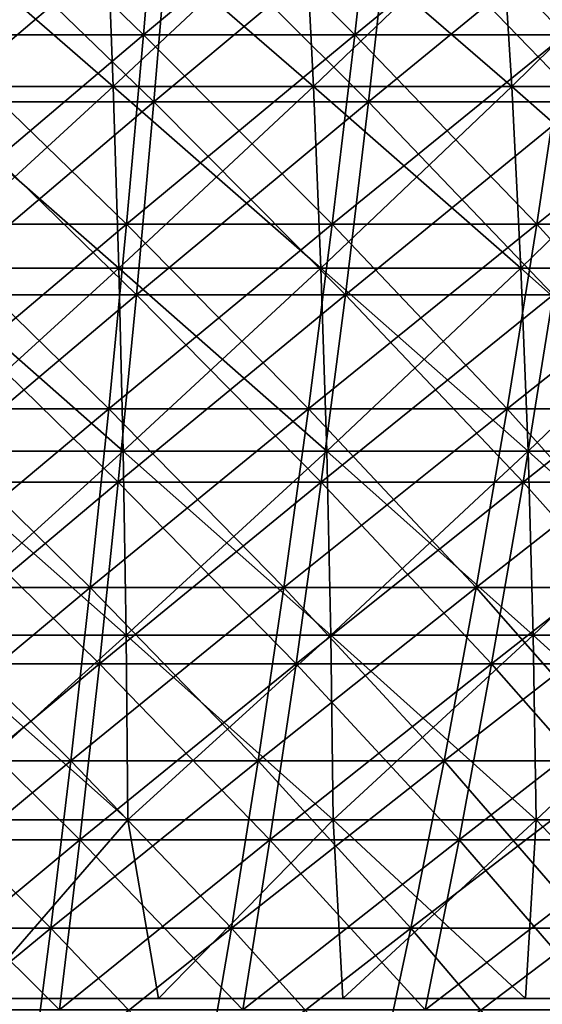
# Model space of a CAD drawing. Header units: millimetres. Extents: x -125 to 125, y 3898 to 4025.
# Tile 195 of 256: x 9 to 19, y 3934 to 3952. Entities that reach past the tile are written whole.
import ezdxf

# ---------------------------------------------------------------- set-up
doc = ezdxf.new("R2010")
doc.units = ezdxf.units.MM
doc.header["$LTSCALE"] = 2.2935
for name, color, linetype in [('2', 7, 'CONTINUOUS'), ('3', 7, 'CONTINUOUS'), ('4', 7, 'CONTINUOUS'), ('5', 7, 'CONTINUOUS'), ('6', 7, 'CONTINUOUS'), ('7', 7, 'CONTINUOUS')]:
    doc.layers.add(name, color=color, linetype=linetype)

msp = doc.modelspace()

# ---------------------------------------------------------------- linework, layer by layer
at = {"layer": '2', "color": 36, "linetype": 'Continuous', "true_color": 0x833d1e}
for points in [[(7.888, 3950.715, 100.223), (11.816, 3950.715, 99.836), (8.089, 3954.316, 102.778), (7.888, 3950.715, 100.223)], [(8.089, 3954.316, 102.778), (11.816, 3950.715, 99.836), (12.118, 3954.316, 102.381), (8.089, 3954.316, 102.778)], [(11.816, 3950.715, 99.836), (15.727, 3950.715, 99.295), (12.118, 3954.316, 102.381), (11.816, 3950.715, 99.836)], [(12.118, 3954.316, 102.381), (15.727, 3950.715, 99.295), (16.128, 3954.316, 101.826), (12.118, 3954.316, 102.381)], [(15.727, 3950.715, 99.295), (19.613, 3950.715, 98.601), (16.128, 3954.316, 101.826), (15.727, 3950.715, 99.295)], [(16.128, 3954.316, 101.826), (19.613, 3950.715, 98.601), (20.113, 3954.316, 101.115), (16.128, 3954.316, 101.826)], [(7.677, 3947.208, 97.542), (11.5, 3947.208, 97.166), (7.888, 3950.715, 100.223), (7.677, 3947.208, 97.542)], [(7.888, 3950.715, 100.223), (11.5, 3947.208, 97.166), (11.816, 3950.715, 99.836), (7.888, 3950.715, 100.223)], [(11.5, 3947.208, 97.166), (15.306, 3947.208, 96.639), (11.816, 3950.715, 99.836), (11.5, 3947.208, 97.166)], [(11.816, 3950.715, 99.836), (15.306, 3947.208, 96.639), (15.727, 3950.715, 99.295), (11.816, 3950.715, 99.836)], [(15.306, 3947.208, 96.639), (19.088, 3947.208, 95.964), (15.727, 3950.715, 99.295), (15.306, 3947.208, 96.639)], [(15.727, 3950.715, 99.295), (19.088, 3947.208, 95.964), (19.613, 3950.715, 98.601), (15.727, 3950.715, 99.295)], [(7.456, 3943.798, 94.74), (11.17, 3943.798, 94.374), (7.677, 3947.208, 97.542), (7.456, 3943.798, 94.74)], [(7.677, 3947.208, 97.542), (11.17, 3943.798, 94.374), (11.5, 3947.208, 97.166), (7.677, 3947.208, 97.542)], [(11.17, 3943.798, 94.374), (14.866, 3943.798, 93.863), (11.5, 3947.208, 97.166), (11.17, 3943.798, 94.374)], [(11.5, 3947.208, 97.166), (14.866, 3943.798, 93.863), (15.306, 3947.208, 96.639), (11.5, 3947.208, 97.166)], [(14.866, 3943.798, 93.863), (18.54, 3943.798, 93.207), (15.306, 3947.208, 96.639), (14.866, 3943.798, 93.863)], [(15.306, 3947.208, 96.639), (18.54, 3943.798, 93.207), (19.088, 3947.208, 95.964), (15.306, 3947.208, 96.639)], [(18.54, 3943.798, 93.207), (22.185, 3943.798, 92.407), (19.088, 3947.208, 95.964), (18.54, 3943.798, 93.207)], [(7.226, 3940.49, 91.819), (10.826, 3940.49, 91.465), (7.456, 3943.798, 94.74), (7.226, 3940.49, 91.819)], [(7.456, 3943.798, 94.74), (10.826, 3940.49, 91.465), (11.17, 3943.798, 94.374), (7.456, 3943.798, 94.74)], [(10.826, 3940.49, 91.465), (14.408, 3940.49, 90.969), (11.17, 3943.798, 94.374), (10.826, 3940.49, 91.465)], [(11.17, 3943.798, 94.374), (14.408, 3940.49, 90.969), (14.866, 3943.798, 93.863), (11.17, 3943.798, 94.374)], [(14.408, 3940.49, 90.969), (17.968, 3940.49, 90.334), (14.866, 3943.798, 93.863), (14.408, 3940.49, 90.969)], [(14.866, 3943.798, 93.863), (17.968, 3940.49, 90.334), (18.54, 3943.798, 93.207), (14.866, 3943.798, 93.863)], [(17.968, 3940.49, 90.334), (21.501, 3940.49, 89.558), (18.54, 3943.798, 93.207), (17.968, 3940.49, 90.334)], [(18.54, 3943.798, 93.207), (21.501, 3940.49, 89.558), (22.185, 3943.798, 92.407), (18.54, 3943.798, 93.207)], [(6.987, 3937.287, 88.784), (10.468, 3937.287, 88.441), (7.226, 3940.49, 91.819), (6.987, 3937.287, 88.784)], [(7.226, 3940.49, 91.819), (10.468, 3937.287, 88.441), (10.826, 3940.49, 91.465), (7.226, 3940.49, 91.819)], [(10.468, 3937.287, 88.441), (13.932, 3937.287, 87.962), (10.826, 3940.49, 91.465), (10.468, 3937.287, 88.441)], [(10.826, 3940.49, 91.465), (13.932, 3937.287, 87.962), (14.408, 3940.49, 90.969), (10.826, 3940.49, 91.465)], [(13.932, 3937.287, 87.962), (17.374, 3937.287, 87.347), (14.408, 3940.49, 90.969), (13.932, 3937.287, 87.962)], [(14.408, 3940.49, 90.969), (17.374, 3937.287, 87.347), (17.968, 3940.49, 90.334), (14.408, 3940.49, 90.969)], [(17.374, 3937.287, 87.347), (20.79, 3937.287, 86.598), (17.968, 3940.49, 90.334), (17.374, 3937.287, 87.347)], [(17.968, 3940.49, 90.334), (20.79, 3937.287, 86.598), (21.501, 3940.49, 89.558), (17.968, 3940.49, 90.334)], [(6.74, 3934.194, 85.637), (10.097, 3934.194, 85.307), (6.987, 3937.287, 88.784), (6.74, 3934.194, 85.637)], [(6.987, 3937.287, 88.784), (10.097, 3934.194, 85.307), (10.468, 3937.287, 88.441), (6.987, 3937.287, 88.784)], [(10.097, 3934.194, 85.307), (13.438, 3934.194, 84.845), (10.468, 3937.287, 88.441), (10.097, 3934.194, 85.307)], [(10.468, 3937.287, 88.441), (13.438, 3934.194, 84.845), (13.932, 3937.287, 87.962), (10.468, 3937.287, 88.441)], [(13.438, 3934.194, 84.845), (16.759, 3934.194, 84.252), (13.932, 3937.287, 87.962), (13.438, 3934.194, 84.845)], [(13.932, 3937.287, 87.962), (16.759, 3934.194, 84.252), (17.374, 3937.287, 87.347), (13.932, 3937.287, 87.962)], [(16.759, 3934.194, 84.252), (20.053, 3934.194, 83.529), (17.374, 3937.287, 87.347), (16.759, 3934.194, 84.252)], [(17.374, 3937.287, 87.347), (20.053, 3934.194, 83.529), (20.79, 3937.287, 86.598), (17.374, 3937.287, 87.347)]]:
    msp.add_3dface(points, dxfattribs=at)
at = {"layer": '3', "color": 36, "linetype": 'Continuous', "true_color": 0x833d1e}
for points in [[(11.816, 3950.715, -99.836), (7.888, 3950.715, -100.223), (12.118, 3954.316, -102.381), (11.816, 3950.715, -99.836)], [(12.118, 3954.316, -102.381), (7.888, 3950.715, -100.223), (8.089, 3954.316, -102.778), (12.118, 3954.316, -102.381)], [(15.727, 3950.715, -99.295), (11.816, 3950.715, -99.836), (16.128, 3954.316, -101.826), (15.727, 3950.715, -99.295)], [(16.128, 3954.316, -101.826), (11.816, 3950.715, -99.836), (12.118, 3954.316, -102.381), (16.128, 3954.316, -101.826)], [(19.613, 3950.715, -98.601), (15.727, 3950.715, -99.295), (20.113, 3954.316, -101.115), (19.613, 3950.715, -98.601)], [(20.113, 3954.316, -101.115), (15.727, 3950.715, -99.295), (16.128, 3954.316, -101.826), (20.113, 3954.316, -101.115)], [(11.5, 3947.208, -97.166), (7.677, 3947.208, -97.542), (11.816, 3950.715, -99.836), (11.5, 3947.208, -97.166)], [(11.816, 3950.715, -99.836), (7.677, 3947.208, -97.542), (7.888, 3950.715, -100.223), (11.816, 3950.715, -99.836)], [(15.306, 3947.208, -96.639), (11.5, 3947.208, -97.166), (15.727, 3950.715, -99.295), (15.306, 3947.208, -96.639)], [(15.727, 3950.715, -99.295), (11.5, 3947.208, -97.166), (11.816, 3950.715, -99.836), (15.727, 3950.715, -99.295)], [(19.088, 3947.208, -95.964), (15.306, 3947.208, -96.639), (19.613, 3950.715, -98.601), (19.088, 3947.208, -95.964)], [(19.613, 3950.715, -98.601), (15.306, 3947.208, -96.639), (15.727, 3950.715, -99.295), (19.613, 3950.715, -98.601)], [(11.17, 3943.798, -94.374), (7.456, 3943.798, -94.74), (11.5, 3947.208, -97.166), (11.17, 3943.798, -94.374)], [(11.5, 3947.208, -97.166), (7.456, 3943.798, -94.74), (7.677, 3947.208, -97.542), (11.5, 3947.208, -97.166)], [(14.866, 3943.798, -93.863), (11.17, 3943.798, -94.374), (15.306, 3947.208, -96.639), (14.866, 3943.798, -93.863)], [(15.306, 3947.208, -96.639), (11.17, 3943.798, -94.374), (11.5, 3947.208, -97.166), (15.306, 3947.208, -96.639)], [(18.54, 3943.798, -93.207), (14.866, 3943.798, -93.863), (19.088, 3947.208, -95.964), (18.54, 3943.798, -93.207)], [(19.088, 3947.208, -95.964), (14.866, 3943.798, -93.863), (15.306, 3947.208, -96.639), (19.088, 3947.208, -95.964)], [(22.185, 3943.798, -92.407), (18.54, 3943.798, -93.207), (22.841, 3947.208, -95.141), (22.185, 3943.798, -92.407)], [(22.841, 3947.208, -95.141), (18.54, 3943.798, -93.207), (19.088, 3947.208, -95.964), (22.841, 3947.208, -95.141)], [(10.826, 3940.49, -91.465), (7.226, 3940.49, -91.819), (11.17, 3943.798, -94.374), (10.826, 3940.49, -91.465)], [(11.17, 3943.798, -94.374), (7.226, 3940.49, -91.819), (7.456, 3943.798, -94.74), (11.17, 3943.798, -94.374)], [(14.408, 3940.49, -90.969), (10.826, 3940.49, -91.465), (14.866, 3943.798, -93.863), (14.408, 3940.49, -90.969)], [(14.866, 3943.798, -93.863), (10.826, 3940.49, -91.465), (11.17, 3943.798, -94.374), (14.866, 3943.798, -93.863)], [(17.968, 3940.49, -90.334), (14.408, 3940.49, -90.969), (18.54, 3943.798, -93.207), (17.968, 3940.49, -90.334)], [(18.54, 3943.798, -93.207), (14.408, 3940.49, -90.969), (14.866, 3943.798, -93.863), (18.54, 3943.798, -93.207)], [(21.501, 3940.49, -89.558), (17.968, 3940.49, -90.334), (22.185, 3943.798, -92.407), (21.501, 3940.49, -89.558)], [(22.185, 3943.798, -92.407), (17.968, 3940.49, -90.334), (18.54, 3943.798, -93.207), (22.185, 3943.798, -92.407)], [(10.468, 3937.287, -88.441), (6.987, 3937.287, -88.784), (10.826, 3940.49, -91.465), (10.468, 3937.287, -88.441)], [(10.826, 3940.49, -91.465), (6.987, 3937.287, -88.784), (7.226, 3940.49, -91.819), (10.826, 3940.49, -91.465)], [(13.932, 3937.287, -87.962), (10.468, 3937.287, -88.441), (14.408, 3940.49, -90.969), (13.932, 3937.287, -87.962)], [(14.408, 3940.49, -90.969), (10.468, 3937.287, -88.441), (10.826, 3940.49, -91.465), (14.408, 3940.49, -90.969)], [(17.374, 3937.287, -87.347), (13.932, 3937.287, -87.962), (17.968, 3940.49, -90.334), (17.374, 3937.287, -87.347)], [(17.968, 3940.49, -90.334), (13.932, 3937.287, -87.962), (14.408, 3940.49, -90.969), (17.968, 3940.49, -90.334)], [(20.79, 3937.287, -86.598), (17.374, 3937.287, -87.347), (21.501, 3940.49, -89.558), (20.79, 3937.287, -86.598)], [(21.501, 3940.49, -89.558), (17.374, 3937.287, -87.347), (17.968, 3940.49, -90.334), (21.501, 3940.49, -89.558)], [(10.097, 3934.194, -85.307), (6.74, 3934.194, -85.637), (10.468, 3937.287, -88.441), (10.097, 3934.194, -85.307)], [(10.468, 3937.287, -88.441), (6.74, 3934.194, -85.637), (6.987, 3937.287, -88.784), (10.468, 3937.287, -88.441)], [(13.438, 3934.194, -84.845), (10.097, 3934.194, -85.307), (13.932, 3937.287, -87.962), (13.438, 3934.194, -84.845)], [(13.932, 3937.287, -87.962), (10.097, 3934.194, -85.307), (10.468, 3937.287, -88.441), (13.932, 3937.287, -87.962)], [(16.759, 3934.194, -84.252), (13.438, 3934.194, -84.845), (17.374, 3937.287, -87.347), (16.759, 3934.194, -84.252)], [(17.374, 3937.287, -87.347), (13.438, 3934.194, -84.845), (13.932, 3937.287, -87.962), (17.374, 3937.287, -87.347)], [(20.053, 3934.194, -83.529), (16.759, 3934.194, -84.252), (20.79, 3937.287, -86.598), (20.053, 3934.194, -83.529)], [(20.79, 3937.287, -86.598), (16.759, 3934.194, -84.252), (17.374, 3937.287, -87.347), (20.79, 3937.287, -86.598)]]:
    msp.add_3dface(points, dxfattribs=at)
at = {"layer": '4', "color": 36, "linetype": 'Continuous', "true_color": 0x833d1e}
for points in [[(7.764, 3951.939, -98.645), (11.63, 3951.939, -98.264), (7.961, 3955.48, -101.157), (7.764, 3951.939, -98.645)], [(7.961, 3955.48, -101.157), (11.63, 3951.939, -98.264), (11.926, 3955.48, -100.766), (7.961, 3955.48, -101.157)], [(11.63, 3951.939, -98.264), (15.479, 3951.939, -97.732), (11.926, 3955.48, -100.766), (11.63, 3951.939, -98.264)], [(11.926, 3955.48, -100.766), (15.479, 3951.939, -97.732), (15.873, 3955.48, -100.22), (11.926, 3955.48, -100.766)], [(15.479, 3951.939, -97.732), (19.304, 3951.939, -97.049), (15.873, 3955.48, -100.22), (15.479, 3951.939, -97.732)], [(15.873, 3955.48, -100.22), (19.304, 3951.939, -97.049), (19.796, 3955.48, -99.52), (15.873, 3955.48, -100.22)], [(7.556, 3948.489, -96.01), (11.32, 3948.489, -95.64), (7.764, 3951.939, -98.645), (7.556, 3948.489, -96.01)], [(7.764, 3951.939, -98.645), (11.32, 3948.489, -95.64), (11.63, 3951.939, -98.264), (7.764, 3951.939, -98.645)], [(11.32, 3948.489, -95.64), (15.066, 3948.489, -95.121), (11.63, 3951.939, -98.264), (11.32, 3948.489, -95.64)], [(11.63, 3951.939, -98.264), (15.066, 3948.489, -95.121), (15.479, 3951.939, -97.732), (11.63, 3951.939, -98.264)], [(15.066, 3948.489, -95.121), (18.789, 3948.489, -94.457), (15.479, 3951.939, -97.732), (15.066, 3948.489, -95.121)], [(15.479, 3951.939, -97.732), (18.789, 3948.489, -94.457), (19.304, 3951.939, -97.049), (15.479, 3951.939, -97.732)], [(18.789, 3948.489, -94.457), (22.482, 3948.489, -93.646), (19.304, 3951.939, -97.049), (18.789, 3948.489, -94.457)], [(7.339, 3945.134, -93.256), (10.995, 3945.134, -92.896), (7.556, 3948.489, -96.01), (7.339, 3945.134, -93.256)], [(7.556, 3948.489, -96.01), (10.995, 3945.134, -92.896), (11.32, 3948.489, -95.64), (7.556, 3948.489, -96.01)], [(10.995, 3945.134, -92.896), (14.633, 3945.134, -92.392), (11.32, 3948.489, -95.64), (10.995, 3945.134, -92.896)], [(11.32, 3948.489, -95.64), (14.633, 3945.134, -92.392), (15.066, 3948.489, -95.121), (11.32, 3948.489, -95.64)], [(14.633, 3945.134, -92.392), (18.25, 3945.134, -91.747), (15.066, 3948.489, -95.121), (14.633, 3945.134, -92.392)], [(15.066, 3948.489, -95.121), (18.25, 3945.134, -91.747), (18.789, 3948.489, -94.457), (15.066, 3948.489, -95.121)], [(18.25, 3945.134, -91.747), (21.837, 3945.134, -90.959), (18.789, 3948.489, -94.457), (18.25, 3945.134, -91.747)], [(18.789, 3948.489, -94.457), (21.837, 3945.134, -90.959), (22.482, 3948.489, -93.646), (18.789, 3948.489, -94.457)], [(7.113, 3941.879, -90.385), (10.656, 3941.879, -90.036), (7.339, 3945.134, -93.256), (7.113, 3941.879, -90.385)], [(7.339, 3945.134, -93.256), (10.656, 3941.879, -90.036), (10.995, 3945.134, -92.896), (7.339, 3945.134, -93.256)], [(10.656, 3941.879, -90.036), (14.183, 3941.879, -89.548), (10.995, 3945.134, -92.896), (10.656, 3941.879, -90.036)], [(10.995, 3945.134, -92.896), (14.183, 3941.879, -89.548), (14.633, 3945.134, -92.392), (10.995, 3945.134, -92.896)], [(14.183, 3941.879, -89.548), (17.688, 3941.879, -88.922), (14.633, 3945.134, -92.392), (14.183, 3941.879, -89.548)], [(14.633, 3945.134, -92.392), (17.688, 3941.879, -88.922), (18.25, 3945.134, -91.747), (14.633, 3945.134, -92.392)], [(17.688, 3941.879, -88.922), (21.165, 3941.879, -88.159), (18.25, 3945.134, -91.747), (17.688, 3941.879, -88.922)], [(18.25, 3945.134, -91.747), (21.165, 3941.879, -88.159), (21.837, 3945.134, -90.959), (18.25, 3945.134, -91.747)], [(6.879, 3938.728, -87.401), (10.305, 3938.728, -87.063), (7.113, 3941.879, -90.385), (6.879, 3938.728, -87.401)], [(7.113, 3941.879, -90.385), (10.305, 3938.728, -87.063), (10.656, 3941.879, -90.036), (7.113, 3941.879, -90.385)], [(10.305, 3938.728, -87.063), (13.715, 3938.728, -86.592), (10.656, 3941.879, -90.036), (10.305, 3938.728, -87.063)], [(10.656, 3941.879, -90.036), (13.715, 3938.728, -86.592), (14.183, 3941.879, -89.548), (10.656, 3941.879, -90.036)], [(13.715, 3938.728, -86.592), (17.104, 3938.728, -85.986), (14.183, 3941.879, -89.548), (13.715, 3938.728, -86.592)], [(14.183, 3941.879, -89.548), (17.104, 3938.728, -85.986), (17.688, 3941.879, -88.922), (14.183, 3941.879, -89.548)], [(17.104, 3938.728, -85.986), (20.466, 3938.728, -85.249), (17.688, 3941.879, -88.922), (17.104, 3938.728, -85.986)], [(17.688, 3941.879, -88.922), (20.466, 3938.728, -85.249), (21.165, 3941.879, -88.159), (17.688, 3941.879, -88.922)], [(6.635, 3935.685, -84.308), (9.94, 3935.685, -83.982), (6.879, 3938.728, -87.401), (6.635, 3935.685, -84.308)], [(6.879, 3938.728, -87.401), (9.94, 3935.685, -83.982), (10.305, 3938.728, -87.063), (6.879, 3938.728, -87.401)], [(9.94, 3935.685, -83.982), (13.229, 3935.685, -83.527), (10.305, 3938.728, -87.063), (9.94, 3935.685, -83.982)], [(10.305, 3938.728, -87.063), (13.229, 3935.685, -83.527), (13.715, 3938.728, -86.592), (10.305, 3938.728, -87.063)], [(13.229, 3935.685, -83.527), (16.498, 3935.685, -82.943), (13.715, 3938.728, -86.592), (13.229, 3935.685, -83.527)], [(13.715, 3938.728, -86.592), (16.498, 3935.685, -82.943), (17.104, 3938.728, -85.986), (13.715, 3938.728, -86.592)], [(16.498, 3935.685, -82.943), (19.742, 3935.685, -82.232), (17.104, 3938.728, -85.986), (16.498, 3935.685, -82.943)], [(17.104, 3938.728, -85.986), (19.742, 3935.685, -82.232), (20.466, 3938.728, -85.249), (17.104, 3938.728, -85.986)], [(6.383, 3932.753, -81.109), (9.563, 3932.753, -80.796), (6.635, 3935.685, -84.308), (6.383, 3932.753, -81.109)], [(6.635, 3935.685, -84.308), (9.563, 3932.753, -80.796), (9.94, 3935.685, -83.982), (6.635, 3935.685, -84.308)], [(9.563, 3932.753, -80.796), (12.728, 3932.753, -80.358), (9.94, 3935.685, -83.982), (9.563, 3932.753, -80.796)], [(9.94, 3935.685, -83.982), (12.728, 3932.753, -80.358), (13.229, 3935.685, -83.527), (9.94, 3935.685, -83.982)], [(12.728, 3932.753, -80.358), (15.873, 3932.753, -79.797), (13.229, 3935.685, -83.527), (12.728, 3932.753, -80.358)], [(13.229, 3935.685, -83.527), (15.873, 3932.753, -79.797), (16.498, 3935.685, -82.943), (13.229, 3935.685, -83.527)], [(15.873, 3932.753, -79.797), (18.993, 3932.753, -79.112), (16.498, 3935.685, -82.943), (15.873, 3932.753, -79.797)], [(16.498, 3935.685, -82.943), (18.993, 3932.753, -79.112), (19.742, 3935.685, -82.232), (16.498, 3935.685, -82.943)]]:
    msp.add_3dface(points, dxfattribs=at)
at = {"layer": '5', "color": 36, "linetype": 'Continuous', "true_color": 0x833d1e}
for points in [[(11.63, 3951.939, 98.264), (7.764, 3951.939, 98.645), (11.926, 3955.48, 100.766), (11.63, 3951.939, 98.264)], [(11.926, 3955.48, 100.766), (7.764, 3951.939, 98.645), (7.961, 3955.48, 101.157), (11.926, 3955.48, 100.766)], [(15.479, 3951.939, 97.732), (11.63, 3951.939, 98.264), (15.873, 3955.48, 100.22), (15.479, 3951.939, 97.732)], [(15.873, 3955.48, 100.22), (11.63, 3951.939, 98.264), (11.926, 3955.48, 100.766), (15.873, 3955.48, 100.22)], [(19.304, 3951.939, 97.049), (15.479, 3951.939, 97.732), (19.796, 3955.48, 99.52), (19.304, 3951.939, 97.049)], [(19.796, 3955.48, 99.52), (15.479, 3951.939, 97.732), (15.873, 3955.48, 100.22), (19.796, 3955.48, 99.52)], [(11.32, 3948.489, 95.64), (7.556, 3948.489, 96.01), (11.63, 3951.939, 98.264), (11.32, 3948.489, 95.64)], [(11.63, 3951.939, 98.264), (7.556, 3948.489, 96.01), (7.764, 3951.939, 98.645), (11.63, 3951.939, 98.264)], [(15.066, 3948.489, 95.121), (11.32, 3948.489, 95.64), (15.479, 3951.939, 97.732), (15.066, 3948.489, 95.121)], [(15.479, 3951.939, 97.732), (11.32, 3948.489, 95.64), (11.63, 3951.939, 98.264), (15.479, 3951.939, 97.732)], [(18.789, 3948.489, 94.457), (15.066, 3948.489, 95.121), (19.304, 3951.939, 97.049), (18.789, 3948.489, 94.457)], [(19.304, 3951.939, 97.049), (15.066, 3948.489, 95.121), (15.479, 3951.939, 97.732), (19.304, 3951.939, 97.049)], [(22.482, 3948.489, 93.646), (18.789, 3948.489, 94.457), (23.099, 3951.939, 96.216), (22.482, 3948.489, 93.646)], [(23.099, 3951.939, 96.216), (18.789, 3948.489, 94.457), (19.304, 3951.939, 97.049), (23.099, 3951.939, 96.216)], [(10.995, 3945.134, 92.896), (7.339, 3945.134, 93.256), (11.32, 3948.489, 95.64), (10.995, 3945.134, 92.896)], [(11.32, 3948.489, 95.64), (7.339, 3945.134, 93.256), (7.556, 3948.489, 96.01), (11.32, 3948.489, 95.64)], [(14.633, 3945.134, 92.392), (10.995, 3945.134, 92.896), (15.066, 3948.489, 95.121), (14.633, 3945.134, 92.392)], [(15.066, 3948.489, 95.121), (10.995, 3945.134, 92.896), (11.32, 3948.489, 95.64), (15.066, 3948.489, 95.121)], [(18.25, 3945.134, 91.747), (14.633, 3945.134, 92.392), (18.789, 3948.489, 94.457), (18.25, 3945.134, 91.747)], [(18.789, 3948.489, 94.457), (14.633, 3945.134, 92.392), (15.066, 3948.489, 95.121), (18.789, 3948.489, 94.457)], [(21.837, 3945.134, 90.959), (18.25, 3945.134, 91.747), (22.482, 3948.489, 93.646), (21.837, 3945.134, 90.959)], [(22.482, 3948.489, 93.646), (18.25, 3945.134, 91.747), (18.789, 3948.489, 94.457), (22.482, 3948.489, 93.646)], [(10.656, 3941.879, 90.036), (7.113, 3941.879, 90.385), (10.995, 3945.134, 92.896), (10.656, 3941.879, 90.036)], [(10.995, 3945.134, 92.896), (7.113, 3941.879, 90.385), (7.339, 3945.134, 93.256), (10.995, 3945.134, 92.896)], [(14.183, 3941.879, 89.548), (10.656, 3941.879, 90.036), (14.633, 3945.134, 92.392), (14.183, 3941.879, 89.548)], [(14.633, 3945.134, 92.392), (10.656, 3941.879, 90.036), (10.995, 3945.134, 92.896), (14.633, 3945.134, 92.392)], [(17.688, 3941.879, 88.922), (14.183, 3941.879, 89.548), (18.25, 3945.134, 91.747), (17.688, 3941.879, 88.922)], [(18.25, 3945.134, 91.747), (14.183, 3941.879, 89.548), (14.633, 3945.134, 92.392), (18.25, 3945.134, 91.747)], [(21.165, 3941.879, 88.159), (17.688, 3941.879, 88.922), (21.837, 3945.134, 90.959), (21.165, 3941.879, 88.159)], [(21.837, 3945.134, 90.959), (17.688, 3941.879, 88.922), (18.25, 3945.134, 91.747), (21.837, 3945.134, 90.959)], [(10.305, 3938.728, 87.063), (6.879, 3938.728, 87.401), (10.656, 3941.879, 90.036), (10.305, 3938.728, 87.063)], [(10.656, 3941.879, 90.036), (6.879, 3938.728, 87.401), (7.113, 3941.879, 90.385), (10.656, 3941.879, 90.036)], [(13.715, 3938.728, 86.592), (10.305, 3938.728, 87.063), (14.183, 3941.879, 89.548), (13.715, 3938.728, 86.592)], [(14.183, 3941.879, 89.548), (10.305, 3938.728, 87.063), (10.656, 3941.879, 90.036), (14.183, 3941.879, 89.548)], [(17.104, 3938.728, 85.986), (13.715, 3938.728, 86.592), (17.688, 3941.879, 88.922), (17.104, 3938.728, 85.986)], [(17.688, 3941.879, 88.922), (13.715, 3938.728, 86.592), (14.183, 3941.879, 89.548), (17.688, 3941.879, 88.922)], [(20.466, 3938.728, 85.249), (17.104, 3938.728, 85.986), (21.165, 3941.879, 88.159), (20.466, 3938.728, 85.249)], [(21.165, 3941.879, 88.159), (17.104, 3938.728, 85.986), (17.688, 3941.879, 88.922), (21.165, 3941.879, 88.159)], [(9.94, 3935.685, 83.982), (6.635, 3935.685, 84.308), (10.305, 3938.728, 87.063), (9.94, 3935.685, 83.982)], [(10.305, 3938.728, 87.063), (6.635, 3935.685, 84.308), (6.879, 3938.728, 87.401), (10.305, 3938.728, 87.063)], [(13.229, 3935.685, 83.527), (9.94, 3935.685, 83.982), (13.715, 3938.728, 86.592), (13.229, 3935.685, 83.527)], [(13.715, 3938.728, 86.592), (9.94, 3935.685, 83.982), (10.305, 3938.728, 87.063), (13.715, 3938.728, 86.592)], [(16.498, 3935.685, 82.943), (13.229, 3935.685, 83.527), (17.104, 3938.728, 85.986), (16.498, 3935.685, 82.943)], [(17.104, 3938.728, 85.986), (13.229, 3935.685, 83.527), (13.715, 3938.728, 86.592), (17.104, 3938.728, 85.986)], [(19.742, 3935.685, 82.232), (16.498, 3935.685, 82.943), (20.466, 3938.728, 85.249), (19.742, 3935.685, 82.232)], [(20.466, 3938.728, 85.249), (16.498, 3935.685, 82.943), (17.104, 3938.728, 85.986), (20.466, 3938.728, 85.249)], [(9.563, 3932.753, 80.796), (6.383, 3932.753, 81.109), (9.94, 3935.685, 83.982), (9.563, 3932.753, 80.796)], [(9.94, 3935.685, 83.982), (6.383, 3932.753, 81.109), (6.635, 3935.685, 84.308), (9.94, 3935.685, 83.982)], [(12.728, 3932.753, 80.358), (9.563, 3932.753, 80.796), (13.229, 3935.685, 83.527), (12.728, 3932.753, 80.358)], [(13.229, 3935.685, 83.527), (9.563, 3932.753, 80.796), (9.94, 3935.685, 83.982), (13.229, 3935.685, 83.527)], [(15.873, 3932.753, 79.797), (12.728, 3932.753, 80.358), (16.498, 3935.685, 82.943), (15.873, 3932.753, 79.797)], [(16.498, 3935.685, 82.943), (12.728, 3932.753, 80.358), (13.229, 3935.685, 83.527), (16.498, 3935.685, 82.943)], [(18.993, 3932.753, 79.112), (15.873, 3932.753, 79.797), (19.742, 3935.685, 82.232), (18.993, 3932.753, 79.112)], [(19.742, 3935.685, 82.232), (15.873, 3932.753, 79.797), (16.498, 3935.685, 82.943), (19.742, 3935.685, 82.232)]]:
    msp.add_3dface(points, dxfattribs=at)
at = {"layer": '6', "color": 7, "linetype": 'Continuous', "true_color": 0xe0f2ff}
for points in [[(7.4, 3950.994, 72.766), (11.076, 3950.994, 72.298), (7.317, 3954.262, 71.951), (7.4, 3950.994, 72.766)], [(7.317, 3954.262, 71.951), (11.076, 3950.994, 72.298), (10.952, 3954.262, 71.488), (7.317, 3954.262, 71.951)], [(11.076, 3950.994, 72.298), (14.723, 3950.994, 71.644), (10.952, 3954.262, 71.488), (11.076, 3950.994, 72.298)], [(10.952, 3954.262, 71.488), (14.723, 3950.994, 71.644), (14.558, 3954.262, 70.842), (10.952, 3954.262, 71.488)], [(14.723, 3950.994, 71.644), (18.333, 3950.994, 70.806), (14.558, 3954.262, 70.842), (14.723, 3950.994, 71.644)], [(14.558, 3954.262, 70.842), (18.333, 3950.994, 70.806), (18.128, 3954.262, 70.013), (14.558, 3954.262, 70.842)], [(18.333, 3950.994, 70.806), (21.896, 3950.994, 69.787), (18.128, 3954.262, 70.013), (18.333, 3950.994, 70.806)], [(18.128, 3954.262, 70.013), (21.896, 3950.994, 69.787), (21.651, 3954.262, 69.005), (18.128, 3954.262, 70.013)], [(7.468, 3947.692, 73.434), (11.177, 3947.692, 72.961), (7.4, 3950.994, 72.766), (7.468, 3947.692, 73.434)], [(7.4, 3950.994, 72.766), (11.177, 3947.692, 72.961), (11.076, 3950.994, 72.298), (7.4, 3950.994, 72.766)], [(11.177, 3947.692, 72.961), (14.858, 3947.692, 72.302), (11.076, 3950.994, 72.298), (11.177, 3947.692, 72.961)], [(11.076, 3950.994, 72.298), (14.858, 3947.692, 72.302), (14.723, 3950.994, 71.644), (11.076, 3950.994, 72.298)], [(14.858, 3947.692, 72.302), (18.501, 3947.692, 71.456), (14.723, 3950.994, 71.644), (14.858, 3947.692, 72.302)], [(14.723, 3950.994, 71.644), (18.501, 3947.692, 71.456), (18.333, 3950.994, 70.806), (14.723, 3950.994, 71.644)], [(18.501, 3947.692, 71.456), (22.097, 3947.692, 70.428), (18.333, 3950.994, 70.806), (18.501, 3947.692, 71.456)], [(18.333, 3950.994, 70.806), (22.097, 3947.692, 70.428), (21.896, 3950.994, 69.787), (18.333, 3950.994, 70.806)], [(7.52, 3944.364, 73.954), (11.256, 3944.364, 73.478), (7.468, 3947.692, 73.434), (7.52, 3944.364, 73.954)], [(7.468, 3947.692, 73.434), (11.256, 3944.364, 73.478), (11.177, 3947.692, 72.961), (7.468, 3947.692, 73.434)], [(11.256, 3944.364, 73.478), (14.964, 3944.364, 72.814), (11.177, 3947.692, 72.961), (11.256, 3944.364, 73.478)], [(11.177, 3947.692, 72.961), (14.964, 3944.364, 72.814), (14.858, 3947.692, 72.302), (11.177, 3947.692, 72.961)], [(14.964, 3944.364, 72.814), (18.632, 3944.364, 71.962), (14.858, 3947.692, 72.302), (14.964, 3944.364, 72.814)], [(14.858, 3947.692, 72.302), (18.632, 3944.364, 71.962), (18.501, 3947.692, 71.456), (14.858, 3947.692, 72.302)], [(18.632, 3944.364, 71.962), (22.253, 3944.364, 70.926), (18.501, 3947.692, 71.456), (18.632, 3944.364, 71.962)], [(18.501, 3947.692, 71.456), (22.253, 3944.364, 70.926), (22.097, 3947.692, 70.428), (18.501, 3947.692, 71.456)], [(7.558, 3941.016, 74.324), (11.313, 3941.016, 73.846), (7.52, 3944.364, 73.954), (7.558, 3941.016, 74.324)], [(7.52, 3944.364, 73.954), (11.313, 3941.016, 73.846), (11.256, 3944.364, 73.478), (7.52, 3944.364, 73.954)], [(11.313, 3941.016, 73.846), (15.039, 3941.016, 73.178), (11.256, 3944.364, 73.478), (11.313, 3941.016, 73.846)], [(11.256, 3944.364, 73.478), (15.039, 3941.016, 73.178), (14.964, 3944.364, 72.814), (11.256, 3944.364, 73.478)], [(15.039, 3941.016, 73.178), (18.726, 3941.016, 72.323), (14.964, 3944.364, 72.814), (15.039, 3941.016, 73.178)], [(14.964, 3944.364, 72.814), (18.726, 3941.016, 72.323), (18.632, 3944.364, 71.962), (14.964, 3944.364, 72.814)], [(18.726, 3941.016, 72.323), (22.365, 3941.016, 71.282), (18.632, 3944.364, 71.962), (18.726, 3941.016, 72.323)], [(18.632, 3944.364, 71.962), (22.365, 3941.016, 71.282), (22.253, 3944.364, 70.926), (18.632, 3944.364, 71.962)], [(7.58, 3937.654, 74.545), (11.346, 3937.654, 74.065), (7.558, 3941.016, 74.324), (7.58, 3937.654, 74.545)], [(7.558, 3941.016, 74.324), (11.346, 3937.654, 74.065), (11.313, 3941.016, 73.846), (7.558, 3941.016, 74.324)], [(11.346, 3937.654, 74.065), (15.083, 3937.654, 73.396), (11.313, 3941.016, 73.846), (11.346, 3937.654, 74.065)], [(11.313, 3941.016, 73.846), (15.083, 3937.654, 73.396), (15.039, 3941.016, 73.178), (11.313, 3941.016, 73.846)], [(15.083, 3937.654, 73.396), (18.781, 3937.654, 72.537), (15.039, 3941.016, 73.178), (15.083, 3937.654, 73.396)], [(15.039, 3941.016, 73.178), (18.781, 3937.654, 72.537), (18.726, 3941.016, 72.323), (15.039, 3941.016, 73.178)], [(18.781, 3937.654, 72.537), (22.431, 3937.654, 71.493), (18.726, 3941.016, 72.323), (18.781, 3937.654, 72.537)], [(18.726, 3941.016, 72.323), (22.431, 3937.654, 71.493), (22.365, 3941.016, 71.282), (18.726, 3941.016, 72.323)], [(7.58, 3937.654, 74.545), (8.519, 3934.4, 74.515), (11.346, 3937.654, 74.065), (7.58, 3937.654, 74.545)], [(8.519, 3934.4, 74.515), (11.901, 3934.4, 74.05), (11.346, 3937.654, 74.065), (8.519, 3934.4, 74.515)], [(11.346, 3937.654, 74.065), (11.901, 3934.4, 74.05), (15.083, 3937.654, 73.396), (11.346, 3937.654, 74.065)], [(11.901, 3934.4, 74.05), (15.259, 3934.4, 73.431), (15.083, 3937.654, 73.396), (11.901, 3934.4, 74.05)], [(15.259, 3934.4, 73.431), (18.586, 3934.4, 72.661), (15.083, 3937.654, 73.396), (15.259, 3934.4, 73.431)], [(15.083, 3937.654, 73.396), (18.586, 3934.4, 72.661), (18.781, 3937.654, 72.537), (15.083, 3937.654, 73.396)], [(18.586, 3934.4, 72.661), (21.873, 3934.4, 71.739), (18.781, 3937.654, 72.537), (18.586, 3934.4, 72.661)], [(18.781, 3937.654, 72.537), (21.873, 3934.4, 71.739), (22.431, 3937.654, 71.493), (18.781, 3937.654, 72.537)]]:
    msp.add_3dface(points, dxfattribs=at)
at = {"layer": '7', "color": 7, "linetype": 'Continuous', "true_color": 0xe0f2ff}
for points in [[(10.952, 3954.262, -71.488), (7.4, 3950.994, -72.766), (7.317, 3954.262, -71.951), (10.952, 3954.262, -71.488)], [(11.076, 3950.994, -72.298), (7.4, 3950.994, -72.766), (10.952, 3954.262, -71.488), (11.076, 3950.994, -72.298)], [(14.558, 3954.262, -70.842), (11.076, 3950.994, -72.298), (10.952, 3954.262, -71.488), (14.558, 3954.262, -70.842)], [(14.723, 3950.994, -71.644), (11.076, 3950.994, -72.298), (14.558, 3954.262, -70.842), (14.723, 3950.994, -71.644)], [(18.128, 3954.262, -70.013), (14.723, 3950.994, -71.644), (14.558, 3954.262, -70.842), (18.128, 3954.262, -70.013)], [(18.333, 3950.994, -70.806), (14.723, 3950.994, -71.644), (18.128, 3954.262, -70.013), (18.333, 3950.994, -70.806)], [(21.651, 3954.262, -69.005), (18.333, 3950.994, -70.806), (18.128, 3954.262, -70.013), (21.651, 3954.262, -69.005)], [(21.896, 3950.994, -69.787), (18.333, 3950.994, -70.806), (21.651, 3954.262, -69.005), (21.896, 3950.994, -69.787)], [(11.076, 3950.994, -72.298), (7.468, 3947.692, -73.434), (7.4, 3950.994, -72.766), (11.076, 3950.994, -72.298)], [(11.177, 3947.692, -72.961), (7.468, 3947.692, -73.434), (11.076, 3950.994, -72.298), (11.177, 3947.692, -72.961)], [(14.723, 3950.994, -71.644), (11.177, 3947.692, -72.961), (11.076, 3950.994, -72.298), (14.723, 3950.994, -71.644)], [(14.858, 3947.692, -72.302), (11.177, 3947.692, -72.961), (14.723, 3950.994, -71.644), (14.858, 3947.692, -72.302)], [(18.333, 3950.994, -70.806), (14.858, 3947.692, -72.302), (14.723, 3950.994, -71.644), (18.333, 3950.994, -70.806)], [(18.501, 3947.692, -71.456), (14.858, 3947.692, -72.302), (18.333, 3950.994, -70.806), (18.501, 3947.692, -71.456)], [(21.896, 3950.994, -69.787), (18.501, 3947.692, -71.456), (18.333, 3950.994, -70.806), (21.896, 3950.994, -69.787)], [(22.097, 3947.692, -70.428), (18.501, 3947.692, -71.456), (21.896, 3950.994, -69.787), (22.097, 3947.692, -70.428)], [(11.177, 3947.692, -72.961), (7.52, 3944.364, -73.954), (7.468, 3947.692, -73.434), (11.177, 3947.692, -72.961)], [(11.256, 3944.364, -73.478), (7.52, 3944.364, -73.954), (11.177, 3947.692, -72.961), (11.256, 3944.364, -73.478)], [(14.858, 3947.692, -72.302), (11.256, 3944.364, -73.478), (11.177, 3947.692, -72.961), (14.858, 3947.692, -72.302)], [(14.964, 3944.364, -72.814), (11.256, 3944.364, -73.478), (14.858, 3947.692, -72.302), (14.964, 3944.364, -72.814)], [(18.501, 3947.692, -71.456), (14.964, 3944.364, -72.814), (14.858, 3947.692, -72.302), (18.501, 3947.692, -71.456)], [(18.632, 3944.364, -71.962), (14.964, 3944.364, -72.814), (18.501, 3947.692, -71.456), (18.632, 3944.364, -71.962)], [(22.097, 3947.692, -70.428), (18.632, 3944.364, -71.962), (18.501, 3947.692, -71.456), (22.097, 3947.692, -70.428)], [(22.253, 3944.364, -70.926), (18.632, 3944.364, -71.962), (22.097, 3947.692, -70.428), (22.253, 3944.364, -70.926)], [(11.256, 3944.364, -73.478), (7.558, 3941.016, -74.324), (7.52, 3944.364, -73.954), (11.256, 3944.364, -73.478)], [(11.313, 3941.016, -73.846), (7.558, 3941.016, -74.324), (11.256, 3944.364, -73.478), (11.313, 3941.016, -73.846)], [(14.964, 3944.364, -72.814), (11.313, 3941.016, -73.846), (11.256, 3944.364, -73.478), (14.964, 3944.364, -72.814)], [(15.039, 3941.016, -73.178), (11.313, 3941.016, -73.846), (14.964, 3944.364, -72.814), (15.039, 3941.016, -73.178)], [(18.632, 3944.364, -71.962), (15.039, 3941.016, -73.178), (14.964, 3944.364, -72.814), (18.632, 3944.364, -71.962)], [(18.726, 3941.016, -72.323), (15.039, 3941.016, -73.178), (18.632, 3944.364, -71.962), (18.726, 3941.016, -72.323)], [(22.253, 3944.364, -70.926), (18.726, 3941.016, -72.323), (18.632, 3944.364, -71.962), (22.253, 3944.364, -70.926)], [(22.365, 3941.016, -71.282), (18.726, 3941.016, -72.323), (22.253, 3944.364, -70.926), (22.365, 3941.016, -71.282)], [(11.313, 3941.016, -73.846), (7.58, 3937.654, -74.545), (7.558, 3941.016, -74.324), (11.313, 3941.016, -73.846)], [(11.346, 3937.654, -74.065), (7.58, 3937.654, -74.545), (11.313, 3941.016, -73.846), (11.346, 3937.654, -74.065)], [(15.039, 3941.016, -73.178), (11.346, 3937.654, -74.065), (11.313, 3941.016, -73.846), (15.039, 3941.016, -73.178)], [(15.083, 3937.654, -73.396), (11.346, 3937.654, -74.065), (15.039, 3941.016, -73.178), (15.083, 3937.654, -73.396)], [(18.726, 3941.016, -72.323), (15.083, 3937.654, -73.396), (15.039, 3941.016, -73.178), (18.726, 3941.016, -72.323)], [(18.781, 3937.654, -72.537), (15.083, 3937.654, -73.396), (18.726, 3941.016, -72.323), (18.781, 3937.654, -72.537)], [(22.365, 3941.016, -71.282), (18.781, 3937.654, -72.537), (18.726, 3941.016, -72.323), (22.365, 3941.016, -71.282)], [(22.431, 3937.654, -71.493), (18.781, 3937.654, -72.537), (22.365, 3941.016, -71.282), (22.431, 3937.654, -71.493)], [(7.58, 3937.654, -74.545), (11.346, 3937.654, -74.065), (8.519, 3934.4, -74.515), (7.58, 3937.654, -74.545)], [(8.519, 3934.4, -74.515), (11.346, 3937.654, -74.065), (11.901, 3934.4, -74.05), (8.519, 3934.4, -74.515)], [(11.346, 3937.654, -74.065), (15.083, 3937.654, -73.396), (11.901, 3934.4, -74.05), (11.346, 3937.654, -74.065)], [(11.901, 3934.4, -74.05), (15.083, 3937.654, -73.396), (15.259, 3934.4, -73.431), (11.901, 3934.4, -74.05)], [(15.083, 3937.654, -73.396), (18.781, 3937.654, -72.537), (15.259, 3934.4, -73.431), (15.083, 3937.654, -73.396)], [(15.259, 3934.4, -73.431), (18.781, 3937.654, -72.537), (18.586, 3934.4, -72.661), (15.259, 3934.4, -73.431)], [(18.586, 3934.4, -72.661), (18.781, 3937.654, -72.537), (21.873, 3934.4, -71.739), (18.586, 3934.4, -72.661)], [(18.781, 3937.654, -72.537), (22.431, 3937.654, -71.493), (21.873, 3934.4, -71.739), (18.781, 3937.654, -72.537)]]:
    msp.add_3dface(points, dxfattribs=at)

doc.saveas('drawing.dxf')
